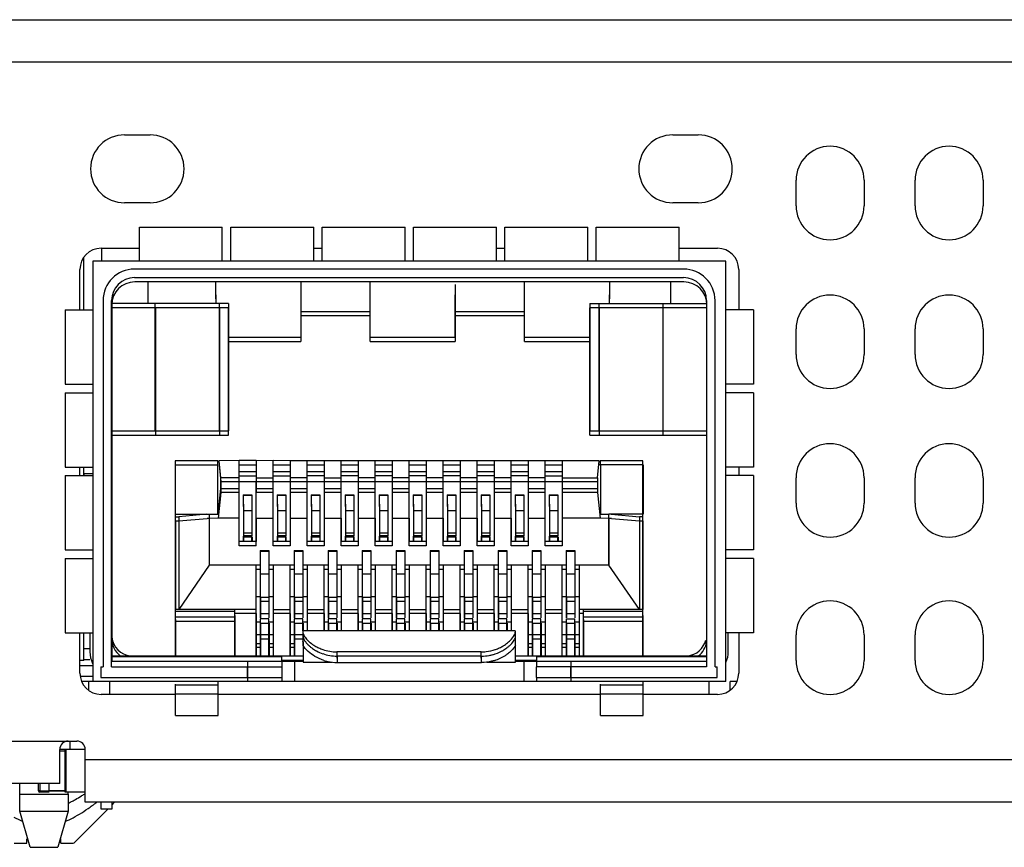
# Model space of a CAD drawing. Header units: millimetres. Extents: x -569 to -228, y 280 to 627.
# Tile 17 of 24: x -443 to -420, y 585 to 605. Entities that reach past the tile are written whole.
import ezdxf

# ---------------------------------------------------------------- set-up
doc = ezdxf.new("R2010")
doc.units = ezdxf.units.MM
doc.header["$LTSCALE"] = 32.67
doc.layers.add('00_COMPONENTS', color=7, linetype='CONTINUOUS')

msp = doc.modelspace()

# ---------------------------------------------------------------- linework, layer by layer
at = {"layer": '00_COMPONENTS', "color": 7}
for p, q in [((-444.346, 604.543), (-346.853, 604.543)), ((-440.701, 601.833), (-440.101, 601.833)), ((-440.701, 601.833), (-440.101, 601.833)), ((-427.801, 601.833), (-427.201, 601.833)), ((-427.801, 601.833), (-427.201, 601.833)), ((-424.901, 600.163), (-424.901, 600.763)), ((-424.901, 600.163), (-424.901, 600.763)), ((-423.301, 600.763), (-423.301, 600.163)), ((-423.301, 600.763), (-423.301, 600.163)), ((-422.101, 600.163), (-422.101, 600.763)), ((-422.101, 600.163), (-422.101, 600.763)), ((-420.501, 600.763), (-420.501, 600.163)), ((-420.501, 600.763), (-420.501, 600.163)), ((-440.101, 600.233), (-440.701, 600.233)), ((-440.101, 600.233), (-440.701, 600.233)), ((-427.201, 600.233), (-427.801, 600.233)), ((-427.201, 600.233), (-427.801, 600.233)), ((-440.351, 598.863), (-440.351, 599.663)), ((-440.351, 599.663), (-438.401, 599.663)), ((-438.401, 598.863), (-438.401, 599.663)), ((-438.201, 598.863), (-438.201, 599.663)), ((-438.201, 599.663), (-436.251, 599.663)), ((-436.251, 598.863), (-436.251, 599.663)), ((-436.051, 598.863), (-436.051, 599.663)), ((-436.051, 599.663), (-434.101, 599.663)), ((-434.101, 598.863), (-434.101, 599.663)), ((-433.901, 598.863), (-433.901, 599.663)), ((-433.901, 599.663), (-431.951, 599.663)), ((-431.951, 598.863), (-431.951, 599.663)), ((-431.751, 598.863), (-431.751, 599.663)), ((-431.751, 599.663), (-429.801, 599.663)), ((-429.801, 598.863), (-429.801, 599.663)), ((-429.601, 598.863), (-429.601, 599.663)), ((-429.601, 599.663), (-427.651, 599.663)), ((-427.651, 598.863), (-427.651, 599.663)), ((-441.251, 599.163), (-440.351, 599.163)), ((-441.236, 598.863), (-441.236, 599.163)), ((-436.251, 599.163), (-436.051, 599.163)), ((-431.951, 599.163), (-431.751, 599.163)), ((-427.651, 599.163), (-426.751, 599.163)), ((-441.66, 597.713), (-441.66, 598.949)), ((-441.751, 597.713), (-441.751, 598.663)), ((-441.451, 598.863), (-441.451, 588.963)), ((-427.547, 598.672), (-440.467, 598.672)), ((-426.551, 588.963), (-426.551, 598.863)), ((-426.251, 598.663), (-426.251, 597.713)), ((-440.467, 598.472), (-427.547, 598.472)), ((-427.541, 598.372), (-440.461, 598.372)), ((-440.151, 598.372), (-440.151, 597.973)), ((-438.551, 597.973), (-438.551, 598.372)), ((-436.551, 598.372), (-436.551, 596.972)), ((-434.921, 596.972), (-434.921, 598.372)), ((-432.921, 598.31), (-432.921, 596.972)), ((-431.291, 596.972), (-431.291, 598.372)), ((-429.291, 598.372), (-429.291, 597.973)), ((-427.851, 597.973), (-427.851, 598.372)), ((-440.157, 598.067), (-440.157, 597.863)), ((-438.557, 598.067), (-438.557, 597.863)), ((-436.557, 598.067), (-436.557, 597.072)), ((-434.927, 598.067), (-434.927, 597.072)), ((-432.927, 598.067), (-432.927, 597.072)), ((-431.297, 598.067), (-431.297, 597.072)), ((-429.297, 598.067), (-429.297, 597.863)), ((-427.857, 598.067), (-427.857, 597.863)), ((-442.101, 597.713), (-442.101, 595.963)), ((-442.101, 597.713), (-441.451, 597.713)), ((-441.207, 597.932), (-441.207, 589.312)), ((-441.007, 589.312), (-441.007, 597.932)), ((-438.258, 597.863), (-441.002, 597.863)), ((-441.001, 597.832), (-441.001, 589.438)), ((-438.252, 597.763), (-441.001, 597.763)), ((-438.473, 597.863), (-438.473, 594.863)), ((-438.468, 597.763), (-438.468, 594.763)), ((-438.258, 597.863), (-438.258, 594.863)), ((-438.252, 594.763), (-438.252, 597.763)), ((-429.756, 597.863), (-429.756, 594.863)), ((-429.756, 597.863), (-427.006, 597.863)), ((-429.75, 594.763), (-429.75, 597.763)), ((-427.007, 597.763), (-429.75, 597.763)), ((-429.541, 597.863), (-429.541, 594.863)), ((-429.535, 597.763), (-429.535, 594.763)), ((-427.007, 597.932), (-427.007, 589.312)), ((-427.001, 589.438), (-427.001, 597.832)), ((-426.807, 589.312), (-426.807, 597.932)), ((-425.901, 597.713), (-426.551, 597.713)), ((-425.901, 597.713), (-425.901, 595.963)), ((-424.901, 596.663), (-424.901, 597.263)), ((-424.901, 596.663), (-424.901, 597.263)), ((-423.301, 597.263), (-423.301, 596.663)), ((-423.301, 597.263), (-423.301, 596.663)), ((-422.101, 596.663), (-422.101, 597.263)), ((-422.101, 596.663), (-422.101, 597.263)), ((-420.501, 597.263), (-420.501, 596.663)), ((-420.501, 597.263), (-420.501, 596.663)), ((-438.258, 597.072), (-436.557, 597.072)), ((-434.927, 597.072), (-432.927, 597.072)), ((-431.297, 597.072), (-429.756, 597.072)), ((-438.258, 596.972), (-436.551, 596.972)), ((-434.921, 596.972), (-432.921, 596.972)), ((-431.291, 596.972), (-429.756, 596.972)), ((-442.101, 595.963), (-441.451, 595.963)), ((-425.901, 595.963), (-426.551, 595.963)), ((-442.101, 595.763), (-442.101, 594.013)), ((-442.101, 595.763), (-441.451, 595.763)), ((-425.901, 595.763), (-426.551, 595.763)), ((-425.901, 595.763), (-425.901, 594.013)), ((-441.001, 594.863), (-438.258, 594.863)), ((-441.001, 594.763), (-438.252, 594.763)), ((-429.756, 594.863), (-427.006, 594.863)), ((-429.75, 594.763), (-427.007, 594.763)), ((-442.101, 594.013), (-441.451, 594.013)), ((-441.751, 593.813), (-441.751, 594.013)), ((-441.66, 593.813), (-441.66, 594.013)), ((-439.507, 594.163), (-439.507, 589.562)), ((-438.507, 594.163), (-439.507, 594.163)), ((-439.501, 592.903), (-439.501, 594.063)), ((-439.501, 594.063), (-438.501, 594.063)), ((-438.507, 592.908), (-438.507, 594.163)), ((-438.007, 594.164), (-438.483, 594.163)), ((-438.483, 594.163), (-438.441, 593.763)), ((-438.477, 594.063), (-438.436, 593.663)), ((-437.607, 594.165), (-438.007, 594.165)), ((-438.007, 593.412), (-438.007, 594.164)), ((-438.001, 594.065), (-437.601, 594.065)), ((-437.607, 594.164), (-437.607, 593.412)), ((-437.207, 594.163), (-437.607, 594.164)), ((-437.207, 593.412), (-437.207, 594.164)), ((-436.807, 594.163), (-437.207, 594.164)), ((-437.201, 594.064), (-436.801, 594.063)), ((-436.807, 594.163), (-436.807, 593.412)), ((-429.531, 594.163), (-436.807, 594.163)), ((-436.407, 593.412), (-436.407, 594.163)), ((-436.401, 594.063), (-436.001, 594.063)), ((-436.007, 594.163), (-436.007, 593.412)), ((-435.607, 593.412), (-435.607, 594.163)), ((-435.601, 594.063), (-435.201, 594.063)), ((-435.207, 594.163), (-435.207, 593.412)), ((-434.807, 593.412), (-434.807, 594.163)), ((-434.801, 594.063), (-434.401, 594.063)), ((-434.407, 594.163), (-434.407, 593.412)), ((-434.007, 593.412), (-434.007, 594.163)), ((-434.001, 594.063), (-433.601, 594.063)), ((-433.607, 594.163), (-433.607, 593.412)), ((-433.207, 593.412), (-433.207, 594.163)), ((-433.201, 594.063), (-432.801, 594.063)), ((-432.807, 594.163), (-432.807, 593.412)), ((-432.407, 593.412), (-432.407, 594.163)), ((-432.401, 594.063), (-432.001, 594.063)), ((-432.007, 594.163), (-432.007, 593.412)), ((-431.607, 593.412), (-431.607, 594.163)), ((-431.601, 594.063), (-431.201, 594.063)), ((-431.207, 594.163), (-431.207, 593.412)), ((-430.807, 593.412), (-430.807, 594.163)), ((-430.801, 594.063), (-430.401, 594.063)), ((-430.407, 594.163), (-430.407, 593.412)), ((-429.573, 593.763), (-429.531, 594.163)), ((-428.501, 594.063), (-429.525, 594.063)), ((-429.507, 594.163), (-429.507, 594.063)), ((-428.507, 594.163), (-429.507, 594.163)), ((-429.501, 594.063), (-429.501, 592.908)), ((-428.507, 589.562), (-428.507, 594.163)), ((-428.501, 594.063), (-428.501, 592.903)), ((-425.901, 594.013), (-426.551, 594.013)), ((-426.251, 594.013), (-426.251, 593.813)), ((-442.101, 593.813), (-442.101, 592.063)), ((-442.101, 593.813), (-441.451, 593.813)), ((-438.007, 593.91), (-437.607, 593.91)), ((-438.001, 593.81), (-437.601, 593.81)), ((-437.207, 593.91), (-436.807, 593.91)), ((-437.201, 593.81), (-436.801, 593.81)), ((-436.407, 593.91), (-436.007, 593.91)), ((-436.001, 593.81), (-436.401, 593.81)), ((-435.607, 593.91), (-435.207, 593.91)), ((-435.201, 593.81), (-435.601, 593.81)), ((-434.807, 593.91), (-434.407, 593.91)), ((-434.401, 593.81), (-434.801, 593.81)), ((-434.007, 593.91), (-433.607, 593.91)), ((-433.601, 593.81), (-434.001, 593.81)), ((-433.207, 593.91), (-432.807, 593.91)), ((-432.801, 593.81), (-433.201, 593.81)), ((-432.407, 593.91), (-432.007, 593.91)), ((-432.001, 593.81), (-432.401, 593.81)), ((-431.607, 593.91), (-431.207, 593.91)), ((-431.201, 593.81), (-431.601, 593.81)), ((-430.807, 593.91), (-430.407, 593.91)), ((-430.801, 593.81), (-430.401, 593.81)), ((-425.901, 593.813), (-426.551, 593.813)), ((-425.901, 593.813), (-425.901, 592.063)), ((-438.441, 593.763), (-438.441, 593.512)), ((-438.007, 593.763), (-438.441, 593.763)), ((-438.436, 593.663), (-438.436, 593.412)), ((-429.567, 593.663), (-438.436, 593.663)), ((-438.001, 592.163), (-438.001, 593.663)), ((-437.607, 593.763), (-437.207, 593.763)), ((-437.601, 592.163), (-437.601, 593.663)), ((-437.201, 592.163), (-437.201, 593.663)), ((-436.407, 593.763), (-436.807, 593.763)), ((-436.801, 593.663), (-436.801, 592.163)), ((-436.401, 592.163), (-436.401, 593.663)), ((-436.007, 593.763), (-435.607, 593.763)), ((-436.001, 593.663), (-436.001, 592.163)), ((-435.601, 592.163), (-435.601, 593.663)), ((-434.807, 593.763), (-435.207, 593.763)), ((-435.201, 593.663), (-435.201, 592.163)), ((-434.801, 592.163), (-434.801, 593.663)), ((-434.007, 593.763), (-434.407, 593.763)), ((-434.401, 593.663), (-434.401, 592.163)), ((-434.001, 592.163), (-434.001, 593.663)), ((-433.207, 593.763), (-433.607, 593.763)), ((-433.601, 593.663), (-433.601, 592.163)), ((-433.201, 592.163), (-433.201, 593.663)), ((-432.407, 593.763), (-432.807, 593.763)), ((-432.801, 593.663), (-432.801, 592.163)), ((-432.401, 592.163), (-432.401, 593.663)), ((-431.607, 593.763), (-432.007, 593.763)), ((-432.001, 593.663), (-432.001, 592.163)), ((-431.601, 592.163), (-431.601, 593.663)), ((-430.807, 593.763), (-431.207, 593.763)), ((-431.201, 593.663), (-431.201, 592.163)), ((-430.801, 592.163), (-430.801, 593.663)), ((-430.407, 593.763), (-429.573, 593.763)), ((-430.401, 593.663), (-430.401, 592.163)), ((-429.573, 593.763), (-429.573, 593.512)), ((-429.567, 593.412), (-429.567, 593.663)), ((-424.901, 593.163), (-424.901, 593.763)), ((-424.901, 593.163), (-424.901, 593.763)), ((-423.301, 593.763), (-423.301, 593.163)), ((-423.301, 593.763), (-423.301, 593.163)), ((-422.101, 593.163), (-422.101, 593.763)), ((-422.101, 593.163), (-422.101, 593.763)), ((-420.501, 593.763), (-420.501, 593.163)), ((-420.501, 593.763), (-420.501, 593.163)), ((-438.441, 593.512), (-438.504, 592.908)), ((-438.436, 593.412), (-438.499, 592.808)), ((-438.441, 593.512), (-438.007, 593.512)), ((-438.001, 593.412), (-438.436, 593.412)), ((-437.907, 593.363), (-437.907, 593.084)), ((-437.907, 593.363), (-437.707, 593.363)), ((-437.707, 593.363), (-437.707, 593.084)), ((-437.607, 593.512), (-437.207, 593.512)), ((-437.201, 593.412), (-437.601, 593.412)), ((-437.107, 593.363), (-437.107, 593.084)), ((-437.107, 593.363), (-436.907, 593.363)), ((-436.907, 593.363), (-436.907, 593.084)), ((-436.807, 593.512), (-436.407, 593.512)), ((-436.401, 593.412), (-436.801, 593.412)), ((-436.307, 593.363), (-436.307, 593.084)), ((-436.307, 593.363), (-436.107, 593.363)), ((-436.107, 593.363), (-436.107, 593.084)), ((-436.007, 593.512), (-435.607, 593.512)), ((-435.601, 593.412), (-436.001, 593.412)), ((-435.507, 593.363), (-435.507, 593.084)), ((-435.507, 593.363), (-435.307, 593.363)), ((-435.307, 593.363), (-435.307, 593.084)), ((-435.207, 593.512), (-434.807, 593.512)), ((-434.801, 593.412), (-435.201, 593.412)), ((-434.707, 593.363), (-434.707, 593.084)), ((-434.707, 593.363), (-434.507, 593.363)), ((-434.507, 593.363), (-434.507, 593.084)), ((-434.407, 593.512), (-434.007, 593.512)), ((-434.001, 593.412), (-434.401, 593.412)), ((-433.907, 593.363), (-433.907, 593.084)), ((-433.907, 593.363), (-433.707, 593.363)), ((-433.707, 593.363), (-433.707, 593.084)), ((-433.607, 593.512), (-433.207, 593.512)), ((-433.201, 593.412), (-433.601, 593.412)), ((-433.107, 593.363), (-433.107, 593.084)), ((-433.107, 593.363), (-432.907, 593.363)), ((-432.907, 593.363), (-432.907, 593.084)), ((-432.807, 593.512), (-432.407, 593.512)), ((-432.401, 593.412), (-432.801, 593.412)), ((-432.307, 593.363), (-432.307, 593.084)), ((-432.307, 593.363), (-432.107, 593.363)), ((-432.107, 593.363), (-432.107, 593.084)), ((-432.007, 593.512), (-431.607, 593.512)), ((-431.601, 593.412), (-432.001, 593.412)), ((-431.507, 593.363), (-431.507, 593.084)), ((-431.507, 593.363), (-431.307, 593.363)), ((-431.307, 593.363), (-431.307, 593.084)), ((-431.207, 593.512), (-430.807, 593.512)), ((-430.801, 593.412), (-431.201, 593.412)), ((-430.707, 593.363), (-430.707, 593.084)), ((-430.707, 593.363), (-430.507, 593.363)), ((-430.507, 593.363), (-430.507, 593.084)), ((-430.407, 593.512), (-429.573, 593.512)), ((-429.567, 593.412), (-430.401, 593.412)), ((-429.504, 592.808), (-429.567, 593.412)), ((-437.901, 593.14), (-437.901, 592.263)), ((-437.701, 592.388), (-437.701, 593.263)), ((-437.101, 593.14), (-437.101, 592.263)), ((-436.901, 592.388), (-436.901, 593.263)), ((-436.301, 593.14), (-436.301, 592.263)), ((-436.101, 592.388), (-436.101, 593.263)), ((-435.501, 593.14), (-435.501, 592.263)), ((-435.301, 592.388), (-435.301, 593.263)), ((-434.701, 593.14), (-434.701, 592.263)), ((-434.501, 592.388), (-434.501, 593.263)), ((-433.901, 593.14), (-433.901, 592.263)), ((-433.701, 592.388), (-433.701, 593.263)), ((-433.101, 593.14), (-433.101, 592.263)), ((-432.901, 592.388), (-432.901, 593.263)), ((-432.301, 593.14), (-432.301, 592.263)), ((-432.101, 592.388), (-432.101, 593.263)), ((-431.501, 593.14), (-431.501, 592.263)), ((-431.301, 592.388), (-431.301, 593.263)), ((-430.701, 593.14), (-430.701, 592.263)), ((-430.501, 592.388), (-430.501, 593.263)), ((-439.507, 592.903), (-438.707, 592.903)), ((-438.764, 592.903), (-439.427, 592.845)), ((-438.707, 592.908), (-438.504, 592.908)), ((-438.707, 592.906), (-438.707, 591.708)), ((-429.507, 592.908), (-429.307, 592.906)), ((-429.307, 591.708), (-429.307, 592.903)), ((-428.507, 592.903), (-429.307, 592.903)), ((-429.25, 592.903), (-428.587, 592.845)), ((-439.507, 592.845), (-439.427, 592.845)), ((-439.501, 592.745), (-439.501, 590.663)), ((-439.501, 592.745), (-439.421, 592.745)), ((-439.427, 592.845), (-439.427, 590.663)), ((-439.421, 592.745), (-438.758, 592.803)), ((-439.421, 592.745), (-439.421, 590.663)), ((-438.701, 592.803), (-438.758, 592.803)), ((-438.501, 592.808), (-438.701, 592.806)), ((-438.701, 591.708), (-438.701, 592.803)), ((-438.001, 592.808), (-438.501, 592.808)), ((-438.007, 592.258), (-438.007, 592.808)), ((-437.607, 592.808), (-437.607, 592.258)), ((-437.601, 592.808), (-437.201, 592.808)), ((-437.207, 592.258), (-437.207, 592.808)), ((-436.807, 592.808), (-436.807, 592.258)), ((-436.801, 592.808), (-436.401, 592.808)), ((-436.407, 592.258), (-436.407, 592.808)), ((-436.007, 592.808), (-436.007, 592.258)), ((-436.001, 592.808), (-435.601, 592.808)), ((-435.607, 592.808), (-435.607, 592.258)), ((-435.207, 592.813), (-435.207, 592.258)), ((-435.201, 592.808), (-434.801, 592.808)), ((-434.807, 592.808), (-434.807, 592.258)), ((-434.407, 592.813), (-434.407, 592.258)), ((-434.401, 592.808), (-434.001, 592.808)), ((-434.007, 592.808), (-434.007, 592.258)), ((-433.607, 592.813), (-433.607, 592.258)), ((-433.601, 592.808), (-433.201, 592.808)), ((-433.207, 592.808), (-433.207, 592.258)), ((-432.807, 592.813), (-432.807, 592.258)), ((-432.801, 592.808), (-432.401, 592.808)), ((-432.407, 592.808), (-432.407, 592.258)), ((-432.007, 592.813), (-432.007, 592.258)), ((-432.001, 592.808), (-431.601, 592.808)), ((-431.607, 592.808), (-431.607, 592.258)), ((-431.207, 592.813), (-431.207, 592.258)), ((-431.201, 592.808), (-430.801, 592.808)), ((-430.807, 592.258), (-430.807, 592.808)), ((-430.407, 592.813), (-430.407, 592.258)), ((-429.501, 592.808), (-430.401, 592.808)), ((-429.301, 592.806), (-429.501, 592.808)), ((-429.301, 591.708), (-429.301, 592.806)), ((-429.244, 592.803), (-429.301, 592.803)), ((-429.244, 592.803), (-428.581, 592.745)), ((-428.587, 592.845), (-428.587, 590.663)), ((-428.507, 592.845), (-428.587, 592.845)), ((-428.581, 592.745), (-428.581, 590.663)), ((-428.581, 592.745), (-428.501, 592.745)), ((-428.501, 590.663), (-428.501, 592.745)), ((-437.907, 592.388), (-437.907, 592.263)), ((-437.901, 592.388), (-437.701, 592.388)), ((-437.707, 592.263), (-437.707, 592.388)), ((-437.107, 592.388), (-437.107, 592.263)), ((-437.101, 592.388), (-436.901, 592.388)), ((-436.907, 592.263), (-436.907, 592.388)), ((-436.307, 592.388), (-436.307, 592.263)), ((-436.301, 592.388), (-436.101, 592.388)), ((-436.107, 592.388), (-436.107, 592.263)), ((-435.507, 592.388), (-435.507, 592.263)), ((-435.501, 592.388), (-435.301, 592.388)), ((-435.307, 592.263), (-435.307, 592.388)), ((-434.707, 592.388), (-434.707, 592.263)), ((-434.701, 592.388), (-434.501, 592.388)), ((-434.507, 592.263), (-434.507, 592.388)), ((-433.907, 592.388), (-433.907, 592.263)), ((-433.901, 592.388), (-433.701, 592.388)), ((-433.707, 592.263), (-433.707, 592.388)), ((-433.107, 592.388), (-433.107, 592.263)), ((-433.101, 592.388), (-432.901, 592.388)), ((-432.907, 592.263), (-432.907, 592.388)), ((-432.307, 592.388), (-432.307, 592.263)), ((-432.301, 592.388), (-432.101, 592.388)), ((-432.107, 592.263), (-432.107, 592.388)), ((-431.507, 592.388), (-431.507, 592.263)), ((-431.501, 592.388), (-431.301, 592.388)), ((-431.307, 592.263), (-431.307, 592.388)), ((-430.707, 592.388), (-430.707, 592.263)), ((-430.701, 592.388), (-430.501, 592.388)), ((-430.507, 592.263), (-430.507, 592.388)), ((-437.607, 592.263), (-438.007, 592.263)), ((-437.601, 592.163), (-438.001, 592.163)), ((-437.701, 592.363), (-437.701, 592.263)), ((-436.807, 592.263), (-437.207, 592.263)), ((-436.801, 592.163), (-437.201, 592.163)), ((-436.901, 592.263), (-436.901, 592.363)), ((-436.007, 592.263), (-436.407, 592.263)), ((-436.001, 592.163), (-436.401, 592.163)), ((-436.101, 592.263), (-436.101, 592.363)), ((-435.207, 592.263), (-435.607, 592.263)), ((-435.201, 592.163), (-435.601, 592.163)), ((-435.301, 592.263), (-435.301, 592.363)), ((-434.407, 592.263), (-434.807, 592.263)), ((-434.401, 592.163), (-434.801, 592.163)), ((-434.501, 592.263), (-434.501, 592.363)), ((-433.607, 592.263), (-434.007, 592.263)), ((-433.601, 592.163), (-434.001, 592.163)), ((-433.701, 592.263), (-433.701, 592.363)), ((-432.807, 592.263), (-433.207, 592.263)), ((-432.801, 592.163), (-433.201, 592.163)), ((-432.901, 592.263), (-432.901, 592.363)), ((-432.007, 592.263), (-432.407, 592.263)), ((-432.001, 592.163), (-432.401, 592.163)), ((-432.101, 592.263), (-432.101, 592.363)), ((-431.207, 592.263), (-431.607, 592.263)), ((-431.201, 592.163), (-431.601, 592.163)), ((-431.301, 592.263), (-431.301, 592.363)), ((-430.407, 592.263), (-430.807, 592.263)), ((-430.401, 592.163), (-430.801, 592.163)), ((-430.501, 592.363), (-430.501, 592.263)), ((-442.101, 592.063), (-441.451, 592.063)), ((-437.507, 592.046), (-437.507, 590.464)), ((-437.507, 592.046), (-437.307, 592.046)), ((-437.307, 592.046), (-437.307, 590.464)), ((-436.707, 592.046), (-436.707, 590.464)), ((-436.707, 592.046), (-436.507, 592.046)), ((-436.507, 592.046), (-436.507, 590.464)), ((-435.907, 592.046), (-435.907, 590.464)), ((-435.907, 592.046), (-435.707, 592.046)), ((-435.707, 592.046), (-435.707, 590.464)), ((-435.107, 592.046), (-435.107, 590.464)), ((-435.107, 592.046), (-434.907, 592.046)), ((-434.907, 592.046), (-434.907, 590.464)), ((-434.307, 592.046), (-434.307, 590.464)), ((-434.307, 592.046), (-434.107, 592.046)), ((-434.107, 592.046), (-434.107, 590.464)), ((-433.507, 592.046), (-433.507, 590.464)), ((-433.507, 592.046), (-433.307, 592.046)), ((-433.307, 592.046), (-433.307, 590.464)), ((-432.707, 592.046), (-432.707, 590.464)), ((-432.707, 592.046), (-432.507, 592.046)), ((-432.507, 592.046), (-432.507, 590.464)), ((-431.907, 592.046), (-431.907, 590.464)), ((-431.907, 592.046), (-431.707, 592.046)), ((-431.707, 592.046), (-431.707, 590.464)), ((-431.107, 592.046), (-431.107, 590.464)), ((-431.107, 592.046), (-430.907, 592.046)), ((-430.907, 592.046), (-430.907, 590.464)), ((-430.307, 592.046), (-430.307, 590.464)), ((-430.307, 592.046), (-430.107, 592.046)), ((-430.107, 592.046), (-430.107, 590.464)), ((-425.901, 592.063), (-426.551, 592.063)), ((-442.101, 591.863), (-442.101, 590.113)), ((-442.101, 591.863), (-441.451, 591.863)), ((-438.707, 591.708), (-439.427, 590.663)), ((-437.507, 591.708), (-438.707, 591.708)), ((-437.607, 589.562), (-437.607, 591.708)), ((-436.707, 591.708), (-437.307, 591.708)), ((-437.207, 591.708), (-437.207, 589.562)), ((-436.807, 589.562), (-436.807, 591.708)), ((-435.907, 591.708), (-436.507, 591.708)), ((-436.407, 591.708), (-436.407, 590.162)), ((-436.007, 590.162), (-436.007, 591.708)), ((-435.107, 591.708), (-435.707, 591.708)), ((-435.607, 591.708), (-435.607, 590.162)), ((-435.207, 590.162), (-435.207, 591.708)), ((-434.307, 591.708), (-434.907, 591.708)), ((-434.807, 591.708), (-434.807, 590.162)), ((-434.407, 590.162), (-434.407, 591.708)), ((-433.507, 591.708), (-434.107, 591.708)), ((-434.007, 591.708), (-434.007, 590.162)), ((-433.607, 590.162), (-433.607, 591.708)), ((-432.707, 591.708), (-433.307, 591.708)), ((-433.207, 591.708), (-433.207, 590.162)), ((-432.807, 590.162), (-432.807, 591.708)), ((-431.907, 591.708), (-432.507, 591.708)), ((-432.407, 591.708), (-432.407, 590.162)), ((-432.007, 590.162), (-432.007, 591.708)), ((-431.107, 591.708), (-431.707, 591.708)), ((-431.607, 591.708), (-431.607, 590.162)), ((-431.207, 589.562), (-431.207, 591.708)), ((-430.307, 591.708), (-430.907, 591.708)), ((-430.807, 591.708), (-430.807, 589.562)), ((-430.407, 589.562), (-430.407, 591.708)), ((-429.307, 591.708), (-430.107, 591.708)), ((-430.007, 591.708), (-430.007, 589.562)), ((-428.587, 590.663), (-429.307, 591.708)), ((-425.901, 591.863), (-426.551, 591.863)), ((-425.901, 591.863), (-425.901, 590.113)), ((-437.601, 591.608), (-437.507, 591.608)), ((-437.307, 591.608), (-437.201, 591.608)), ((-436.801, 591.608), (-436.707, 591.608)), ((-436.507, 591.608), (-436.401, 591.608)), ((-436.001, 591.608), (-435.907, 591.608)), ((-435.707, 591.608), (-435.601, 591.608)), ((-435.201, 591.608), (-435.107, 591.608)), ((-434.907, 591.608), (-434.801, 591.608)), ((-434.401, 591.608), (-434.307, 591.608)), ((-434.107, 591.608), (-434.001, 591.608)), ((-433.601, 591.608), (-433.507, 591.608)), ((-433.307, 591.608), (-433.201, 591.608)), ((-432.801, 591.608), (-432.707, 591.608)), ((-432.507, 591.608), (-432.401, 591.608)), ((-432.001, 591.608), (-431.907, 591.608)), ((-431.707, 591.608), (-431.601, 591.608)), ((-431.201, 591.608), (-431.107, 591.608)), ((-430.907, 591.608), (-430.801, 591.608)), ((-430.401, 591.608), (-430.307, 591.608)), ((-430.107, 591.608), (-430.001, 591.608)), ((-437.607, 590.963), (-437.507, 590.963)), ((-437.501, 590.939), (-437.501, 590.461)), ((-437.307, 590.963), (-437.207, 590.963)), ((-437.301, 590.461), (-437.301, 590.938)), ((-436.807, 590.963), (-436.707, 590.963)), ((-436.701, 590.939), (-436.701, 590.461)), ((-436.507, 590.963), (-436.407, 590.963)), ((-436.501, 590.461), (-436.501, 590.938)), ((-436.007, 590.963), (-435.907, 590.963)), ((-435.901, 590.939), (-435.901, 590.461)), ((-435.707, 590.963), (-435.607, 590.963)), ((-435.701, 590.461), (-435.701, 590.938)), ((-435.207, 590.963), (-435.107, 590.963)), ((-435.101, 590.939), (-435.101, 590.461)), ((-434.907, 590.963), (-434.807, 590.963)), ((-434.901, 590.461), (-434.901, 590.938)), ((-434.407, 590.963), (-434.307, 590.963)), ((-434.301, 590.939), (-434.301, 590.461)), ((-434.107, 590.963), (-434.007, 590.963)), ((-434.101, 590.461), (-434.101, 590.938)), ((-433.607, 590.963), (-433.507, 590.963)), ((-433.501, 590.939), (-433.501, 590.461)), ((-433.307, 590.963), (-433.207, 590.963)), ((-433.301, 590.461), (-433.301, 590.938)), ((-432.807, 590.963), (-432.707, 590.963)), ((-432.701, 590.939), (-432.701, 590.461)), ((-432.507, 590.963), (-432.407, 590.963)), ((-432.501, 590.461), (-432.501, 590.938)), ((-432.007, 590.963), (-431.907, 590.963)), ((-431.901, 590.939), (-431.901, 590.461)), ((-431.707, 590.963), (-431.607, 590.963)), ((-431.701, 590.461), (-431.701, 590.938)), ((-431.207, 590.963), (-431.107, 590.963)), ((-431.101, 590.939), (-431.101, 590.461)), ((-430.907, 590.963), (-430.807, 590.963)), ((-430.901, 590.461), (-430.901, 590.938)), ((-430.407, 590.963), (-430.307, 590.963)), ((-430.301, 590.939), (-430.301, 590.461)), ((-430.107, 590.963), (-430.007, 590.963)), ((-430.101, 590.461), (-430.101, 590.938)), ((-437.607, 590.663), (-439.507, 590.663)), ((-438.107, 589.562), (-438.107, 590.663)), ((-437.601, 590.563), (-438.101, 590.563)), ((-437.601, 590.563), (-437.601, 589.562)), ((-437.207, 590.663), (-436.807, 590.663)), ((-437.201, 590.563), (-437.201, 589.562)), ((-436.801, 590.563), (-437.201, 590.563)), ((-436.801, 590.563), (-436.801, 589.562)), ((-436.407, 590.663), (-436.007, 590.663)), ((-436.401, 590.563), (-436.401, 590.162)), ((-436.001, 590.563), (-436.401, 590.563)), ((-436.001, 590.563), (-436.001, 590.162)), ((-435.607, 590.663), (-435.207, 590.663)), ((-435.601, 590.563), (-435.601, 590.162)), ((-435.201, 590.563), (-435.601, 590.563)), ((-435.201, 590.563), (-435.201, 590.162)), ((-434.807, 590.663), (-434.407, 590.663)), ((-434.801, 590.563), (-434.801, 590.162)), ((-434.401, 590.563), (-434.801, 590.563)), ((-434.401, 590.563), (-434.401, 590.162)), ((-434.007, 590.663), (-433.607, 590.663)), ((-434.001, 590.563), (-434.001, 590.162)), ((-433.601, 590.563), (-434.001, 590.563)), ((-433.601, 590.563), (-433.601, 590.162)), ((-433.207, 590.663), (-432.807, 590.663)), ((-433.201, 590.563), (-433.201, 590.162)), ((-432.801, 590.563), (-433.201, 590.563)), ((-432.801, 590.563), (-432.801, 590.162)), ((-432.407, 590.663), (-432.007, 590.663)), ((-432.401, 590.563), (-432.401, 590.162)), ((-432.001, 590.563), (-432.401, 590.563)), ((-432.001, 590.563), (-432.001, 590.162)), ((-431.607, 590.663), (-431.207, 590.663)), ((-431.601, 590.563), (-431.601, 590.162)), ((-431.201, 590.563), (-431.601, 590.563)), ((-431.201, 590.563), (-431.201, 589.562)), ((-430.807, 590.663), (-430.407, 590.663)), ((-430.801, 590.563), (-430.801, 589.562)), ((-430.401, 590.563), (-430.801, 590.563)), ((-430.401, 589.562), (-430.401, 590.563)), ((-428.507, 590.663), (-430.007, 590.663)), ((-430.001, 590.625), (-430.001, 589.562)), ((-429.901, 590.563), (-430.001, 590.563)), ((-429.907, 590.663), (-429.907, 589.562)), ((-439.501, 590.423), (-439.501, 589.562)), ((-438.101, 589.562), (-438.101, 590.518)), ((-437.507, 590.363), (-437.601, 590.363)), ((-437.507, 590.441), (-437.507, 589.562)), ((-437.307, 590.441), (-437.507, 590.441)), ((-437.501, 590.341), (-437.501, 589.562)), ((-437.501, 590.341), (-437.301, 590.341)), ((-437.307, 589.562), (-437.307, 590.441)), ((-437.201, 590.363), (-437.307, 590.363)), ((-437.301, 590.341), (-437.301, 589.562)), ((-436.707, 590.363), (-436.801, 590.363)), ((-436.707, 590.441), (-436.707, 589.562)), ((-436.507, 590.441), (-436.707, 590.441)), ((-436.701, 590.341), (-436.701, 589.562)), ((-436.701, 590.341), (-436.501, 590.341)), ((-436.507, 590.162), (-436.507, 590.441)), ((-436.401, 590.363), (-436.507, 590.363)), ((-436.501, 590.341), (-436.501, 590.162)), ((-435.907, 590.363), (-436.001, 590.363)), ((-435.907, 590.441), (-435.907, 590.162)), ((-435.707, 590.441), (-435.907, 590.441)), ((-435.901, 590.341), (-435.901, 590.162)), ((-435.901, 590.341), (-435.701, 590.341)), ((-435.707, 590.162), (-435.707, 590.441)), ((-435.601, 590.363), (-435.707, 590.363)), ((-435.701, 590.341), (-435.701, 590.162)), ((-435.107, 590.363), (-435.201, 590.363)), ((-435.107, 590.441), (-435.107, 590.162)), ((-434.907, 590.441), (-435.107, 590.441)), ((-435.101, 590.341), (-435.101, 590.162)), ((-435.101, 590.341), (-434.901, 590.341)), ((-434.907, 590.162), (-434.907, 590.441)), ((-434.801, 590.363), (-434.907, 590.363)), ((-434.901, 590.341), (-434.901, 590.162)), ((-434.307, 590.363), (-434.401, 590.363)), ((-434.307, 590.441), (-434.307, 590.162)), ((-434.107, 590.441), (-434.307, 590.441)), ((-434.301, 590.341), (-434.301, 590.162)), ((-434.301, 590.341), (-434.101, 590.341)), ((-434.107, 590.162), (-434.107, 590.441)), ((-434.001, 590.363), (-434.107, 590.363)), ((-434.101, 590.341), (-434.101, 590.162)), ((-433.507, 590.363), (-433.601, 590.363)), ((-433.507, 590.441), (-433.507, 590.162)), ((-433.307, 590.441), (-433.507, 590.441)), ((-433.501, 590.341), (-433.501, 590.162)), ((-433.501, 590.341), (-433.301, 590.341)), ((-433.307, 590.162), (-433.307, 590.441)), ((-433.201, 590.363), (-433.307, 590.363)), ((-433.301, 590.341), (-433.301, 590.162)), ((-432.707, 590.363), (-432.801, 590.363)), ((-432.707, 590.441), (-432.707, 590.162)), ((-432.507, 590.441), (-432.707, 590.441)), ((-432.701, 590.341), (-432.701, 590.162)), ((-432.701, 590.341), (-432.501, 590.341)), ((-432.507, 590.162), (-432.507, 590.441)), ((-432.401, 590.363), (-432.507, 590.363)), ((-432.501, 590.341), (-432.501, 590.162)), ((-431.907, 590.363), (-432.001, 590.363)), ((-431.907, 590.441), (-431.907, 590.162)), ((-431.707, 590.441), (-431.907, 590.441)), ((-431.901, 590.341), (-431.901, 590.162)), ((-431.901, 590.341), (-431.701, 590.341)), ((-431.707, 590.162), (-431.707, 590.441)), ((-431.601, 590.363), (-431.707, 590.363)), ((-431.701, 590.341), (-431.701, 590.162)), ((-431.107, 590.363), (-431.201, 590.363)), ((-431.107, 590.441), (-431.107, 589.562)), ((-430.907, 590.441), (-431.107, 590.441)), ((-431.101, 590.341), (-431.101, 589.562)), ((-431.101, 590.341), (-430.901, 590.341)), ((-430.907, 589.562), (-430.907, 590.441)), ((-430.801, 590.363), (-430.907, 590.363)), ((-430.901, 590.341), (-430.901, 589.562)), ((-430.307, 590.363), (-430.401, 590.363)), ((-430.307, 590.441), (-430.307, 589.562)), ((-430.307, 590.441), (-430.107, 590.441)), ((-430.301, 590.341), (-430.301, 589.562)), ((-430.301, 590.341), (-430.101, 590.341)), ((-430.107, 589.562), (-430.107, 590.441)), ((-430.001, 590.363), (-430.107, 590.363)), ((-430.101, 589.562), (-430.101, 590.341)), ((-429.901, 590.423), (-429.901, 589.562)), ((-428.501, 589.562), (-428.501, 590.518)), ((-442.101, 590.113), (-441.451, 590.113)), ((-441.751, 589.163), (-441.751, 590.113)), ((-441.66, 589.463), (-441.66, 590.113)), ((-441.517, 590.113), (-441.517, 589.663)), ((-437.507, 590.071), (-437.307, 590.071)), ((-436.707, 590.071), (-436.507, 590.071)), ((-436.507, 590.162), (-436.507, 589.813)), ((-431.507, 590.162), (-436.507, 590.162)), ((-431.507, 590.162), (-431.507, 590.029)), ((-431.107, 590.071), (-430.907, 590.071)), ((-430.307, 590.071), (-430.107, 590.071)), ((-425.901, 590.113), (-426.551, 590.113)), ((-426.497, 589.663), (-426.497, 590.113)), ((-426.251, 590.113), (-426.251, 589.163)), ((-437.507, 590.063), (-437.607, 590.063)), ((-437.607, 589.863), (-437.507, 589.863)), ((-437.501, 589.971), (-437.301, 589.971)), ((-437.207, 590.063), (-437.307, 590.063)), ((-437.307, 589.863), (-437.207, 589.863)), ((-436.707, 590.063), (-436.807, 590.063)), ((-436.807, 589.863), (-436.707, 589.863)), ((-436.701, 589.971), (-436.501, 589.971)), ((-436.504, 589.908), (-436.507, 589.913)), ((-436.501, 589.896), (-436.501, 589.813)), ((-431.501, 589.421), (-431.501, 590.062)), ((-431.107, 590.063), (-431.207, 590.063)), ((-431.207, 589.863), (-431.107, 589.863)), ((-431.101, 589.971), (-430.901, 589.971)), ((-430.807, 590.063), (-430.907, 590.063)), ((-430.907, 589.863), (-430.807, 589.863)), ((-430.307, 590.063), (-430.407, 590.063)), ((-430.407, 589.863), (-430.307, 589.863)), ((-430.301, 589.971), (-430.101, 589.971)), ((-430.007, 590.063), (-430.107, 590.063)), ((-430.107, 589.863), (-430.007, 589.863)), ((-424.901, 589.463), (-424.901, 590.063)), ((-424.901, 589.463), (-424.901, 590.063)), ((-423.301, 590.063), (-423.301, 589.463)), ((-423.301, 590.063), (-423.301, 589.463)), ((-422.101, 589.463), (-422.101, 590.063)), ((-422.101, 589.463), (-422.101, 590.063)), ((-420.501, 590.063), (-420.501, 589.463)), ((-420.501, 590.063), (-420.501, 589.463)), ((-441.517, 589.733), (-441.66, 589.733)), ((-437.501, 589.763), (-437.601, 589.763)), ((-437.201, 589.763), (-437.301, 589.763)), ((-436.701, 589.763), (-436.801, 589.763)), ((-436.5, 589.811), (-436.501, 589.813)), ((-436.5, 589.811), (-436.501, 589.813)), ((-436.501, 589.8), (-436.501, 589.421)), ((-432.307, 589.663), (-435.707, 589.663)), ((-431.101, 589.763), (-431.201, 589.763)), ((-430.801, 589.763), (-430.901, 589.763)), ((-430.301, 589.763), (-430.401, 589.763)), ((-430.001, 589.763), (-430.101, 589.763)), ((-441.66, 589.463), (-441.751, 589.463)), ((-441.66, 589.483), (-441.517, 589.483)), ((-436.507, 589.562), (-441.007, 589.562)), ((-436.501, 589.438), (-441.001, 589.438)), ((-437.007, 589.562), (-437.007, 589.45)), ((-436.501, 589.462), (-437.001, 589.462)), ((-437.001, 589.438), (-437.001, 588.963)), ((-436.501, 589.421), (-435.824, 589.421)), ((-432.301, 589.563), (-435.701, 589.563)), ((-435.701, 589.413), (-432.301, 589.413)), ((-432.178, 589.421), (-431.501, 589.421)), ((-427.007, 589.562), (-431.507, 589.562)), ((-431.001, 589.462), (-431.501, 589.462)), ((-427.001, 589.438), (-431.501, 589.438)), ((-431.007, 589.562), (-431.007, 589.45)), ((-431.001, 589.312), (-431.001, 589.438)), ((-441.457, 589.333), (-441.751, 589.333)), ((-441.257, 589.312), (-441.257, 589.063)), ((-441.257, 589.312), (-441.207, 589.312)), ((-441.007, 589.312), (-437.007, 589.312)), ((-431.007, 589.063), (-431.007, 589.312)), ((-427.007, 589.312), (-431.007, 589.312)), ((-426.807, 589.312), (-426.757, 589.312)), ((-426.757, 589.063), (-426.757, 589.312)), ((-441.451, 589.083), (-441.739, 589.083)), ((-426.551, 588.963), (-441.709, 588.963)), ((-441.551, 588.963), (-441.551, 588.764)), ((-441.257, 589.063), (-437.007, 589.063)), ((-438.501, 588.163), (-438.501, 588.963)), ((-431.007, 589.063), (-426.757, 589.063)), ((-431.001, 588.963), (-431.001, 589.063)), ((-428.501, 588.163), (-428.501, 588.963)), ((-426.451, 588.764), (-426.451, 588.963)), ((-426.294, 588.963), (-426.451, 588.963)), ((-439.501, 588.163), (-439.501, 588.903)), ((-429.501, 588.163), (-429.501, 588.903)), ((-439.507, 588.663), (-441.251, 588.663)), ((-429.507, 588.663), (-438.507, 588.663)), ((-426.751, 588.663), (-428.507, 588.663)), ((-439.501, 588.163), (-438.501, 588.163)), ((-429.501, 588.163), (-428.501, 588.163)), ((-442.026, 587.563), (-441.826, 587.563)), ((-441.98, 587.363), (-441.98, 587.563)), ((-442.226, 586.563), (-442.226, 587.363)), ((-441.626, 587.363), (-442.226, 587.363)), ((-442.101, 586.363), (-442.101, 587.363)), ((-442.084, 587.363), (-442.084, 586.363)), ((-441.626, 586.123), (-441.626, 587.363)), ((-442.226, 586.563), (-449.726, 586.563)), ((-443.168, 586.313), (-443.168, 586.563)), ((-442.727, 586.393), (-442.727, 586.563)), ((-442.697, 586.393), (-442.727, 586.393)), ((-442.697, 586.363), (-442.697, 586.393)), ((-442.477, 586.363), (-442.697, 586.363)), ((-442.477, 586.373), (-442.477, 586.398)), ((-442.101, 586.383), (-442.477, 586.383)), ((-441.626, 586.363), (-442.101, 586.363)), ((-442.028, 586.313), (-442.028, 586.363)), ((-443.168, 585.913), (-443.168, 586.313)), ((-443.168, 586.313), (-442.028, 586.313)), ((-442.028, 586.313), (-442.028, 585.913)), ((-442.923, 585.063), (-443.168, 585.913)), ((-443.168, 585.913), (-442.028, 585.913)), ((-442.028, 585.913), (-442.273, 585.063)), ((-441.898, 585.163), (-441.098, 585.963)), ((-359.126, 586.123), (-441.626, 586.123)), ((-441.251, 585.963), (-441.251, 586.123)), ((-441.002, 585.963), (-441.251, 585.963)), ((-441.002, 586.123), (-441.002, 585.963)), ((-441.002, 586.059), (-440.938, 586.123)), ((-442.998, 585.163), (-442.998, 585.262)), ((-442.198, 585.163), (-442.198, 585.262)), ((-443.298, 585.163), (-442.998, 585.163)), ((-442.923, 585.063), (-442.273, 585.063)), ((-442.198, 585.163), (-441.899, 585.163))]:
    msp.add_line(p, q, dxfattribs=at)
at = {"layer": '00_COMPONENTS', "color": 4}
for p, q in [((-346.474, 603.543), (-444.726, 603.543)), ((-426.551, 598.863), (-441.451, 598.863)), ((-439.98, 594.863), (-439.98, 597.863)), ((-439.975, 597.763), (-439.975, 594.763)), ((-428.034, 597.863), (-428.034, 594.863)), ((-428.028, 594.763), (-428.028, 597.763)), ((-436.557, 597.672), (-434.927, 597.672)), ((-434.921, 597.572), (-436.551, 597.572)), ((-432.927, 597.672), (-431.297, 597.672)), ((-431.291, 597.572), (-432.921, 597.572)), ((-441.659, 593.863), (-441.457, 593.863)), ((-437.907, 593.349), (-437.707, 593.349)), ((-437.107, 593.349), (-436.907, 593.349)), ((-436.307, 593.349), (-436.107, 593.349)), ((-435.507, 593.349), (-435.307, 593.349)), ((-434.707, 593.349), (-434.507, 593.349)), ((-433.907, 593.349), (-433.707, 593.349)), ((-433.107, 593.349), (-432.907, 593.349)), ((-432.307, 593.349), (-432.107, 593.349)), ((-431.507, 593.349), (-431.307, 593.349)), ((-430.707, 593.349), (-430.507, 593.349)), ((-437.701, 592.984), (-437.901, 592.984)), ((-436.901, 592.984), (-437.101, 592.984)), ((-436.101, 592.984), (-436.301, 592.984)), ((-435.301, 592.984), (-435.501, 592.984)), ((-434.501, 592.984), (-434.701, 592.984)), ((-433.701, 592.984), (-433.901, 592.984)), ((-432.901, 592.984), (-433.101, 592.984)), ((-432.101, 592.984), (-432.301, 592.984)), ((-431.301, 592.984), (-431.501, 592.984)), ((-430.501, 592.984), (-430.701, 592.984)), ((-437.701, 592.457), (-437.901, 592.457)), ((-437.901, 592.405), (-437.701, 592.405)), ((-436.901, 592.457), (-437.101, 592.457)), ((-437.101, 592.405), (-436.901, 592.405)), ((-436.101, 592.457), (-436.301, 592.457)), ((-436.301, 592.405), (-436.101, 592.405)), ((-435.301, 592.457), (-435.501, 592.457)), ((-435.501, 592.405), (-435.301, 592.405)), ((-434.501, 592.457), (-434.701, 592.457)), ((-434.701, 592.405), (-434.501, 592.405)), ((-433.701, 592.457), (-433.901, 592.457)), ((-433.901, 592.405), (-433.701, 592.405)), ((-432.901, 592.457), (-433.101, 592.457)), ((-433.101, 592.405), (-432.901, 592.405)), ((-432.101, 592.457), (-432.301, 592.457)), ((-432.301, 592.405), (-432.101, 592.405)), ((-431.301, 592.457), (-431.501, 592.457)), ((-431.501, 592.405), (-431.301, 592.405)), ((-430.501, 592.457), (-430.701, 592.457)), ((-430.701, 592.405), (-430.501, 592.405)), ((-437.701, 592.363), (-437.901, 592.363)), ((-436.901, 592.363), (-437.101, 592.363)), ((-436.101, 592.363), (-436.301, 592.363)), ((-435.301, 592.363), (-435.501, 592.363)), ((-434.501, 592.363), (-434.701, 592.363)), ((-433.701, 592.363), (-433.901, 592.363)), ((-432.901, 592.363), (-433.101, 592.363)), ((-432.101, 592.363), (-432.301, 592.363)), ((-431.301, 592.363), (-431.501, 592.363)), ((-430.501, 592.363), (-430.701, 592.363)), ((-437.307, 592.025), (-437.507, 592.025)), ((-436.507, 592.025), (-436.707, 592.025)), ((-435.707, 592.025), (-435.907, 592.025)), ((-434.907, 592.025), (-435.107, 592.025)), ((-434.107, 592.025), (-434.307, 592.025)), ((-433.307, 592.025), (-433.507, 592.025)), ((-432.507, 592.025), (-432.707, 592.025)), ((-431.707, 592.025), (-431.907, 592.025)), ((-430.907, 592.025), (-431.107, 592.025)), ((-430.107, 592.025), (-430.307, 592.025)), ((-437.507, 591.497), (-437.307, 591.497)), ((-436.707, 591.497), (-436.507, 591.497)), ((-435.907, 591.497), (-435.707, 591.497)), ((-435.107, 591.497), (-434.907, 591.497)), ((-434.307, 591.497), (-434.107, 591.497)), ((-433.507, 591.497), (-433.307, 591.497)), ((-432.707, 591.497), (-432.507, 591.497)), ((-431.907, 591.497), (-431.707, 591.497)), ((-431.107, 591.497), (-430.907, 591.497)), ((-430.307, 591.497), (-430.107, 591.497)), ((-437.507, 590.952), (-437.307, 590.952)), ((-437.301, 590.852), (-437.501, 590.852)), ((-436.707, 590.952), (-436.507, 590.952)), ((-436.501, 590.852), (-436.701, 590.852)), ((-435.907, 590.952), (-435.707, 590.952)), ((-435.701, 590.852), (-435.901, 590.852)), ((-435.107, 590.952), (-434.907, 590.952)), ((-434.901, 590.852), (-435.101, 590.852)), ((-434.307, 590.952), (-434.107, 590.952)), ((-434.101, 590.852), (-434.301, 590.852)), ((-433.507, 590.952), (-433.307, 590.952)), ((-433.301, 590.852), (-433.501, 590.852)), ((-432.707, 590.952), (-432.507, 590.952)), ((-432.501, 590.852), (-432.701, 590.852)), ((-431.907, 590.952), (-431.707, 590.952)), ((-431.701, 590.852), (-431.901, 590.852)), ((-431.107, 590.952), (-430.907, 590.952)), ((-430.901, 590.852), (-431.101, 590.852)), ((-430.107, 590.952), (-430.307, 590.952)), ((-430.101, 590.852), (-430.301, 590.852)), ((-439.507, 590.625), (-438.107, 590.625)), ((-437.307, 590.561), (-437.507, 590.561)), ((-436.507, 590.561), (-436.707, 590.561)), ((-435.707, 590.561), (-435.907, 590.561)), ((-434.907, 590.561), (-435.107, 590.561)), ((-434.107, 590.561), (-434.307, 590.561)), ((-433.307, 590.561), (-433.507, 590.561)), ((-432.507, 590.561), (-432.707, 590.561)), ((-431.707, 590.561), (-431.907, 590.561)), ((-430.907, 590.561), (-431.107, 590.561)), ((-430.107, 590.561), (-430.307, 590.561)), ((-429.907, 590.625), (-428.507, 590.625)), ((-438.107, 590.478), (-439.507, 590.478)), ((-438.101, 590.378), (-439.501, 590.378)), ((-428.507, 590.478), (-429.907, 590.478)), ((-428.501, 590.378), (-429.901, 590.378)), ((-435.707, 589.663), (-435.707, 589.513)), ((-432.307, 589.513), (-432.307, 589.663)), ((-437.007, 589.55), (-441.007, 589.55)), ((-437.801, 588.963), (-437.801, 589.438)), ((-436.701, 589.438), (-436.701, 588.963)), ((-435.701, 589.563), (-435.701, 589.413)), ((-432.301, 589.413), (-432.301, 589.563)), ((-431.301, 588.963), (-431.301, 589.438)), ((-427.007, 589.55), (-431.007, 589.55)), ((-430.201, 589.438), (-430.201, 588.963)), ((-437.807, 589.063), (-437.807, 589.312)), ((-430.207, 589.312), (-430.207, 589.063)), ((-441.051, 588.663), (-441.051, 588.963)), ((-426.951, 588.963), (-426.951, 588.663)), ((-439.501, 588.886), (-438.501, 588.886)), ((-439.501, 588.679), (-438.501, 588.679)), ((-429.501, 588.886), (-428.501, 588.886)), ((-429.501, 588.679), (-428.501, 588.679)), ((-449.726, 587.563), (-442.026, 587.563)), ((-442.101, 587.323), (-442.226, 587.323)), ((-359.126, 587.123), (-441.626, 587.123)), ((-442.697, 586.563), (-442.697, 586.393)), ((-442.697, 586.393), (-442.477, 586.393)), ((-442.477, 586.403), (-442.477, 586.563)), ((-442.477, 586.403), (-442.101, 586.403))]:
    msp.add_line(p, q, dxfattribs=at)
at = {"layer": '00_COMPONENTS', "color": 7}
for centre, radius, start, end in [((-440.701, 601.033), 0.8, 90, 270), ((-440.701, 601.033), 0.8, 90, 270), ((-440.101, 601.033), 0.8, 270, 90), ((-440.101, 601.033), 0.8, 270, 90), ((-427.801, 601.033), 0.8, 90, 270), ((-427.801, 601.033), 0.8, 90, 270), ((-427.201, 601.033), 0.8, 270, 90), ((-427.201, 601.033), 0.8, 270, 90), ((-424.101, 600.763), 0.8, 0, 180), ((-424.101, 600.763), 0.8, 0, 180), ((-421.301, 600.763), 0.8, 0, 180), ((-421.301, 600.763), 0.8, 0, 180), ((-424.101, 600.163), 0.8, 180, 360), ((-424.101, 600.163), 0.8, 180, 0), ((-421.301, 600.163), 0.8, 180, 360), ((-421.301, 600.163), 0.8, 180, 0), ((-441.251, 598.663), 0.5, 90, 180), ((-426.751, 598.663), 0.5, 0, 90), ((-440.467, 597.932), 0.74, 90, 180), ((-427.547, 597.932), 0.74, 0, 90), ((-440.467, 597.932), 0.54, 90, 180), ((-427.547, 597.932), 0.54, 0, 90), ((-440.461, 597.832), 0.54, 90, 180), ((-427.541, 597.832), 0.54, 0, 90), ((-424.101, 597.263), 0.8, 0, 180), ((-424.101, 597.263), 0.8, 0, 180), ((-421.301, 597.263), 0.8, 0, 180), ((-421.301, 597.263), 0.8, 0, 180), ((-424.101, 596.663), 0.8, 180, 360), ((-424.101, 596.663), 0.8, 180, 0), ((-421.301, 596.663), 0.8, 180, 360), ((-421.301, 596.663), 0.8, 180, 0), ((-424.101, 593.763), 0.8, 0, 180), ((-424.101, 593.763), 0.8, 0, 180), ((-421.301, 593.763), 0.8, 0, 180), ((-421.301, 593.763), 0.8, 0, 180), ((-440.484, 593.863), 1.175, 180.0013, 182.4414), ((-424.101, 593.163), 0.8, 180, 360), ((-424.101, 593.163), 0.8, 180, 0), ((-421.301, 593.163), 0.8, 180, 360), ((-421.301, 593.163), 0.8, 180, 0), ((-424.101, 590.063), 0.8, 0, 180), ((-424.101, 590.063), 0.8, 0, 180), ((-421.301, 590.063), 0.8, 0, 180), ((-421.301, 590.063), 0.8, 0, 180), ((-440.497, 590.073), 0.511, 187.4739, 262.4986), ((-440.491, 589.973), 0.511, 181.4898, 232.3856), ((-436.35, 589.992), 0.176, 208.422, 210.4465), ((-436.283, 590.031), 0.253, 210.4525, 212.7752), ((-435.891, 590.435), 0.707, 222.0047, 225.6182), ((-435.843, 590.483), 0.775, 225.5898, 227.7981), ((-431.658, 590.042), 0.158, 343.606, 345.4507), ((-427.517, 590.073), 0.511, 277.4739, 345.1675), ((-427.511, 589.973), 0.511, 307.6144, 352.1929), ((-440.917, 589.663), 0.6, 180, 206.7185), ((-435.804, 590.423), 0.828, 227.7345, 232.4133), ((-435.709, 590.667), 1.004, 239.247, 244.9455), ((-435.702, 590.568), 1.005, 241.4635, 250.4931), ((-435.709, 590.666), 1.003, 244.9169, 250.9272), ((-435.701, 590.572), 1.009, 250.4489, 269.9555), ((-432.308, 590.651), 0.989, 270.0422, 276.6873), ((-432.311, 590.687), 1.024, 276.6305, 289.0226), ((-432.303, 590.574), 1.012, 285.1292, 298.9892), ((-432.305, 590.666), 1.003, 289.0978, 295.1126), ((-432.305, 590.667), 1.004, 295.084, 300.7806), ((-432.292, 590.433), 1.015, 302.9816, 305.2362), ((-432.194, 590.417), 0.82, 308.1235, 312.7848), ((-432.143, 590.258), 0.785, 313.7129, 315.7723), ((-427.097, 589.663), 0.6, 335.7427, 360), ((-435.696, 590.447), 1.034, 252.1791, 257.9016), ((-435.701, 590.423), 1.01, 257.9036, 269.9615), ((-432.302, 590.571), 1.008, 270.0561, 280.2175), ((-432.302, 590.573), 1.01, 280.1707, 285.0959), ((-432.314, 590.467), 1.056, 287.8258, 302.9504), ((-424.101, 589.463), 0.8, 180, 360), ((-424.101, 589.463), 0.8, 180, 0), ((-421.301, 589.463), 0.8, 180, 360), ((-421.301, 589.463), 0.8, 180, 0), ((-441.251, 589.163), 0.5, 180, 270), ((-426.751, 589.163), 0.5, 270, 360), ((-442.026, 587.363), 0.2, 90, 180), ((-441.826, 587.363), 0.2, 0, 90), ((-442.697, 586.393), 0.03, 180, 270), ((-442.978, 588.164), 2.271, 294.7228, 297.5792), ((-443.164, 588.523), 2.675, 297.5587, 299.3065), ((-443.502, 589.119), 3.36, 299.3499, 302.0699), ((-443.761, 589.542), 3.855, 302.0057, 302.2062), ((-443.93, 589.808), 4.171, 302.2216, 303.5299), ((-445.006, 590.978), 6.074, 305.1191, 306.3243), ((-445.57, 591.748), 7.028, 306.3109, 306.8445)]:
    msp.add_arc(centre, radius, start, end, dxfattribs=at)
for points, knots in [([(-436.507, 590.129), (-436.507, 590.105), (-436.482, 590.042), (-436.444, 589.991), (-436.417, 589.961)], [0, 0, 0, 0, 0.373869, 1, 1, 1, 1]), ([(-431.791, 589.805), (-431.719, 589.848), (-431.612, 589.933), (-431.527, 590.047), (-431.512, 590.097)], [0, 0, 0, 0, 0.613943, 1, 1, 1, 1]), ([(-436.501, 590.029), (-436.501, 590.015), (-436.492, 589.981), (-436.476, 589.95), (-436.466, 589.933)], [0, 0, 0, 0, 0.403778, 1, 1, 1, 1]), ([(-436.466, 589.933), (-436.459, 589.923), (-436.429, 589.879), (-436.392, 589.839), (-436.36, 589.81)], [0, 0, 0, 0, 0.213523, 1, 1, 1, 1]), ([(-436.364, 589.909), (-436.354, 589.899), (-436.309, 589.861), (-436.261, 589.827), (-436.222, 589.804)], [0, 0, 0, 0, 0.233804, 1, 1, 1, 1]), ([(-431.637, 589.815), (-431.604, 589.846), (-431.553, 589.902), (-431.515, 589.969), (-431.506, 589.998)], [0, 0, 0, 0, 0.597621, 1, 1, 1, 1]), ([(-431.505, 590.003), (-431.504, 590.005), (-431.502, 590.014), (-431.501, 590.022), (-431.501, 590.029)], [0, 0, 0, 0, 0.280337, 1, 1, 1, 1]), ([(-436.012, 589.462), (-436.086, 589.486), (-436.216, 589.545), (-436.369, 589.653), (-436.457, 589.745), (-436.492, 589.795), (-436.5, 589.811)], [0, 0, 0, 0, 0.379006, 0.697949, 0.912168, 1, 1, 1, 1]), ([(-436.309, 589.767), (-436.299, 589.76), (-436.259, 589.73), (-436.216, 589.703), (-436.183, 589.685)], [0, 0, 0, 0, 0.239356, 1, 1, 1, 1]), ([(-431.812, 589.689), (-431.801, 589.696), (-431.758, 589.721), (-431.717, 589.749), (-431.688, 589.772)], [0, 0, 0, 0, 0.260344, 1, 1, 1, 1]), ([(-431.601, 589.69), (-431.608, 589.683), (-431.642, 589.652), (-431.678, 589.624), (-431.706, 589.604)], [0, 0, 0, 0, 0.225601, 1, 1, 1, 1]), ([(-431.501, 589.813), (-431.506, 589.804), (-431.529, 589.767), (-431.558, 589.734), (-431.581, 589.71)], [0, 0, 0, 0, 0.242095, 1, 1, 1, 1]), ([(-431.991, 589.462), (-432.015, 589.454), (-432.116, 589.426), (-432.222, 589.413), (-432.301, 589.413)], [0, 0, 0, 0, 0.246793, 1, 1, 1, 1]), ([(-442.725, 586.389), (-442.725, 586.39), (-442.724, 586.393), (-442.72, 586.393), (-442.719, 586.393)], [0, 0, 0, 0, 0.401122, 1, 1, 1, 1]), ([(-442.719, 586.393), (-442.715, 586.393), (-442.707, 586.394), (-442.7, 586.381), (-442.702, 586.366), (-442.695, 586.364)], [0, 0, 0, 0, 0.251813, 0.500891, 1, 1, 1, 1])]:
    msp.add_open_spline(points, degree=3, knots=knots, dxfattribs=at)
for points in [[(-431.512, 590.097), (-431.509, 590.107), (-431.507, 590.118), (-431.507, 590.129)], [(-436.037, 589.718), (-435.931, 589.682), (-435.818, 589.663), (-435.707, 589.663)], [(-441.911, 585.76), (-441.772, 585.833), (-441.64, 585.919), (-441.511, 586.009)], [(-443.099, 585.672), (-443.167, 585.7), (-443.233, 585.732), (-443.297, 585.766)], [(-442.097, 585.672), (-442.034, 585.698), (-441.972, 585.728), (-441.911, 585.76)]]:
    msp.add_open_spline(points, degree=3, dxfattribs=at)

doc.saveas('drawing.dxf')
